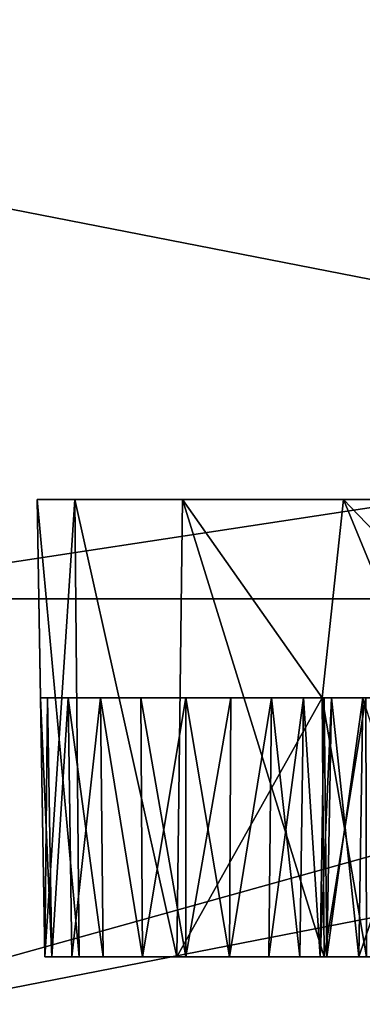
# Model space of a CAD drawing. Header units: millimetres. Extents: x -55 to 125, y -37 to 29.
# Tile 4 of 74: x -10 to -8.27, y -3.04 to 1.92. Entities that reach past the tile are written whole.
import ezdxf

# ---------------------------------------------------------------- set-up
doc = ezdxf.new("R2010")
doc.units = ezdxf.units.MM
doc.header["$LTSCALE"] = 33.374815
for name, color, linetype in [('18', 7, 'CONTINUOUS'), ('22', 7, 'CONTINUOUS'), ('270', 7, 'CONTINUOUS'), ('271', 7, 'CONTINUOUS'), ('320', 7, 'CONTINUOUS'), ('321', 7, 'CONTINUOUS'), ('322', 7, 'CONTINUOUS'), ('323', 7, 'CONTINUOUS'), ('324', 7, 'CONTINUOUS'), ('325', 7, 'CONTINUOUS'), ('326', 7, 'CONTINUOUS'), ('327', 7, 'CONTINUOUS'), ('328', 7, 'CONTINUOUS'), ('329', 7, 'CONTINUOUS'), ('330', 7, 'CONTINUOUS'), ('5', 7, 'CONTINUOUS'), ('64', 7, 'CONTINUOUS'), ('67', 7, 'CONTINUOUS'), ('68', 7, 'CONTINUOUS'), ('7', 7, 'CONTINUOUS')]:
    doc.layers.add(name, color=color, linetype=linetype)

msp = doc.modelspace()

# ---------------------------------------------------------------- linework, layer by layer
at = {"layer": '18', "color": 250, "linetype": 'Continuous', "true_color": 0x2f3335}
for points in [[(43, 12, 55), (-43, 12, 55), (43, 0, 54.8429), (43, 12, 55)], [(43, -12, 54.6858), (-43, 12, 55), (-43, 0, 54.8429), (43, -12, 54.6858)], [(-43, 12, 55), (43, -12, 54.6858), (43, 0, 54.8429), (-43, 12, 55)], [(-43, -12, 54.6858), (43, -12, 54.6858), (-43, 0, 54.8429), (-43, -12, 54.6858)]]:
    msp.add_3dface(points, dxfattribs=at)
at = {"layer": '22', "color": 250, "linetype": 'Continuous', "true_color": 0x2f3335}
for points in [[(-43, -12, -54.6858), (43, 12, -55), (43, 0, -54.8429), (-43, -12, -54.6858)], [(43, 12, -55), (-43, -12, -54.6858), (-43, 0, -54.8429), (43, 12, -55)], [(-43, 12, -55), (43, 12, -55), (-43, 0, -54.8429), (-43, 12, -55)], [(43, -12, -54.6858), (-43, -12, -54.6858), (43, 0, -54.8429), (43, -12, -54.6858)]]:
    msp.add_3dface(points, dxfattribs=at)
at = {"layer": '270', "color": 7, "linetype": 'Continuous', "true_color": 0xfafafa}
for points in [[(-9.8933, -1.5, -12.6829), (-9.8575, -1.5, -12.4566), (-9.1608, -1.5, 11.9504), (-9.8933, -1.5, -12.6829)], [(-9.7535, -1.5, 12.2524), (-9.8933, -1.5, -12.6829), (-9.5913, -1.5, 12.0903), (-9.7535, -1.5, 12.2524)], [(-9.5913, -1.5, 12.0903), (-9.8933, -1.5, -12.6829), (-9.3872, -1.5, 11.9862), (-9.5913, -1.5, 12.0903)], [(-9.3872, -1.5, 11.9862), (-9.8933, -1.5, -12.6829), (-9.1608, -1.5, 11.9504), (-9.3872, -1.5, 11.9862)], [(-9.8933, -1.5, 12.6829), (-9.8933, -1.5, -12.6829), (-9.8575, -1.5, 12.4566), (-9.8933, -1.5, 12.6829)], [(-9.8575, -1.5, 12.4566), (-9.8933, -1.5, -12.6829), (-9.7535, -1.5, 12.2524), (-9.8575, -1.5, 12.4566)], [(-9.8575, -1.5, -12.4566), (-9.7535, -1.5, -12.2524), (-9.1608, -1.5, 11.9504), (-9.8575, -1.5, -12.4566)], [(-9.7535, -1.5, -12.2524), (-9.5913, -1.5, -12.0903), (-9.1608, -1.5, 11.9504), (-9.7535, -1.5, -12.2524)], [(-9.5913, -1.5, -12.0903), (-9.3872, -1.5, -11.9862), (-9.1608, -1.5, 11.9504), (-9.5913, -1.5, -12.0903)], [(-9.3872, -1.5, -11.9862), (-9.1608, -1.5, -11.9504), (-9.1608, -1.5, 11.9504), (-9.3872, -1.5, -11.9862)], [(-8.4282, -1.5, 12.6829), (-9.1608, -1.5, -11.9504), (-8.1606, -1.5, 17.9069), (-8.4282, -1.5, 12.6829)], [(-8.4641, -1.5, 12.4566), (-9.1608, -1.5, -11.9504), (-8.4282, -1.5, 12.6829), (-8.4641, -1.5, 12.4566)], [(-8.5681, -1.5, 12.2524), (-9.1608, -1.5, -11.9504), (-8.4641, -1.5, 12.4566), (-8.5681, -1.5, 12.2524)], [(-8.7303, -1.5, 12.0903), (-9.1608, -1.5, -11.9504), (-8.5681, -1.5, 12.2524), (-8.7303, -1.5, 12.0903)], [(-8.9344, -1.5, 11.9862), (-9.1608, -1.5, -11.9504), (-8.7303, -1.5, 12.0903), (-8.9344, -1.5, 11.9862)], [(-9.1608, -1.5, 11.9504), (-9.1608, -1.5, -11.9504), (-8.9344, -1.5, 11.9862), (-9.1608, -1.5, 11.9504)], [(-9.1608, -1.5, -11.9504), (-8.9344, -1.5, -11.9862), (-8.1606, -1.5, 17.9069), (-9.1608, -1.5, -11.9504)], [(-8.9344, -1.5, -11.9862), (-8.7303, -1.5, -12.0903), (-8.1606, -1.5, 17.9069), (-8.9344, -1.5, -11.9862)], [(-8.7303, -1.5, -12.0903), (-8.5681, -1.5, -12.2524), (-8.1606, -1.5, 17.9069), (-8.7303, -1.5, -12.0903)], [(-8.5681, -1.5, -12.2524), (-8.4641, -1.5, -12.4566), (-8.1606, -1.5, 17.9069), (-8.5681, -1.5, -12.2524)], [(-8.4747, -1.5, -23.243), (-7.9561, -1.5, -23.4219), (-8.2548, -1.5, -23.3076), (-8.4747, -1.5, -23.243)], [(-8.4747, -1.5, 23.243), (-8.2548, -1.5, 23.3076), (-7.9561, -1.5, 23.4219), (-8.4747, -1.5, 23.243)], [(-8.4641, -1.5, -12.4566), (-8.4282, -1.5, -12.6829), (-8.1606, -1.5, 17.9069), (-8.4641, -1.5, -12.4566)], [(-8.4282, -1.5, 21), (-8.4282, -1.5, 12.6829), (-8.1606, -1.5, 17.9069), (-8.4282, -1.5, 21)], [(-8.2707, -1.5, 21.5439), (-8.4282, -1.5, 21), (8.2707, -1.5, 21.5439), (-8.2707, -1.5, 21.5439)], [(-8.1606, -1.5, 17.9069), (-8.4282, -1.5, -12.6829), (-8.1606, -1.5, -17.9069), (-8.1606, -1.5, 17.9069)], [(-6.8677, -1.5, -19.1998), (-8.4282, -1.5, -21), (6.8677, -1.5, -19.1998), (-6.8677, -1.5, -19.1998)], [(-7.2033, -1.5, -19.1558), (-8.4282, -1.5, -21), (-6.8677, -1.5, -19.1998), (-7.2033, -1.5, -19.1558)], [(-7.5151, -1.5, -19.0271), (-8.4282, -1.5, -21), (-7.2033, -1.5, -19.1558), (-7.5151, -1.5, -19.0271)], [(-7.7819, -1.5, -18.8229), (-8.4282, -1.5, -21), (-7.5151, -1.5, -19.0271), (-7.7819, -1.5, -18.8229)], [(-7.9868, -1.5, -18.5563), (-8.4282, -1.5, -21), (-7.7819, -1.5, -18.8229), (-7.9868, -1.5, -18.5563)], [(-8.1163, -1.5, -18.2437), (-8.4282, -1.5, -21), (-7.9868, -1.5, -18.5563), (-8.1163, -1.5, -18.2437)], [(-8.1606, -1.5, -17.9069), (-8.4282, -1.5, -21), (-8.1163, -1.5, -18.2437), (-8.1606, -1.5, -17.9069)], [(-8.4282, -1.5, -12.6829), (-8.4282, -1.5, -21), (-8.1606, -1.5, -17.9069), (-8.4282, -1.5, -12.6829)], [(-8.4282, -1.5, 21), (-8.1606, -1.5, 17.9069), (-8.1166, -1.5, 18.2425), (-8.4282, -1.5, 21)], [(-6.8677, -1.5, 19.1998), (-8.4282, -1.5, 21), (-7.2045, -1.5, 19.1555), (-6.8677, -1.5, 19.1998)], [(-7.2045, -1.5, 19.1555), (-8.4282, -1.5, 21), (-7.5171, -1.5, 19.026), (-7.2045, -1.5, 19.1555)], [(-7.5171, -1.5, 19.026), (-8.4282, -1.5, 21), (-7.7837, -1.5, 18.8211), (-7.5171, -1.5, 19.026)], [(8.4282, -1.5, 21), (-8.4282, -1.5, 21), (-6.8677, -1.5, 19.1998), (8.4282, -1.5, 21)], [(-8.2707, -1.5, -21.5439), (8.4282, -1.5, -21), (-8.4282, -1.5, -21), (-8.2707, -1.5, -21.5439)], [(8.2707, -1.5, 21.5439), (-8.4282, -1.5, 21), (8.4282, -1.5, 21), (8.2707, -1.5, 21.5439)], [(-7.7837, -1.5, 18.8211), (-8.4282, -1.5, 21), (-7.9879, -1.5, 18.5543), (-7.7837, -1.5, 18.8211)], [(-7.9879, -1.5, 18.5543), (-8.4282, -1.5, 21), (-8.1166, -1.5, 18.2425), (-7.9879, -1.5, 18.5543)], [(-8.4282, -1.5, -21), (8.4282, -1.5, -21), (6.8677, -1.5, -19.1998), (-8.4282, -1.5, -21)]]:
    msp.add_3dface(points, dxfattribs=at)
at = {"layer": '271', "color": 7, "linetype": 'Continuous', "true_color": 0xfafafa}
for points in [[(-8.7226, -0.5, 18.632), (-9.9108, -0.5, 21), (-8.2748, -0.5, 19.3056), (-8.7226, -0.5, 18.632)], [(-8.8809, -0.5, 17.8316), (-9.9108, -0.5, 21), (-8.7226, -0.5, 18.632), (-8.8809, -0.5, 17.8316)], [(-8.2748, -0.5, 19.3056), (-9.9108, -0.5, 21), (-7.603, -0.5, 19.7576), (-8.2748, -0.5, 19.3056)], [(-7.603, -0.5, 19.7576), (-9.9108, -0.5, 21), (-6.7924, -0.5, 19.9201), (-7.603, -0.5, 19.7576)], [(-8.8809, -0.5, -17.8316), (-9.9108, -0.5, 21), (-8.8809, -0.5, 17.8316), (-8.8809, -0.5, -17.8316)], [(-9.9108, -0.5, 21), (6.7924, -0.5, 19.9201), (-6.7924, -0.5, 19.9201), (-9.9108, -0.5, 21)], [(-9.9108, -0.5, 21), (9.9108, -0.5, 21), (6.7924, -0.5, 19.9201), (-9.9108, -0.5, 21)], [(-9.9108, -0.5, -21), (-9.9108, -0.5, 21), (-8.8809, -0.5, -17.8316), (-9.9108, -0.5, -21)], [(-9.7205, -0.5, -21.9567), (-9.9108, -0.5, -21), (9.7205, -0.5, -21.9567), (-9.7205, -0.5, -21.9567)], [(9.7205, -0.5, -21.9567), (-9.9108, -0.5, -21), (9.9108, -0.5, -21), (9.7205, -0.5, -21.9567)], [(-9.9108, -0.5, 21), (-9.7205, -0.5, 21.9567), (9.9108, -0.5, 21), (-9.9108, -0.5, 21)], [(9.9108, -0.5, -21), (-9.9108, -0.5, -21), (-6.7924, -0.5, -19.9201), (9.9108, -0.5, -21)], [(-8.7184, -0.5, -18.6422), (-9.9108, -0.5, -21), (-8.8809, -0.5, -17.8316), (-8.7184, -0.5, -18.6422)], [(-8.2664, -0.5, -19.314), (-9.9108, -0.5, -21), (-8.7184, -0.5, -18.6422), (-8.2664, -0.5, -19.314)], [(-7.5928, -0.5, -19.7618), (-9.9108, -0.5, -21), (-8.2664, -0.5, -19.314), (-7.5928, -0.5, -19.7618)], [(-6.7924, -0.5, -19.9201), (-9.9108, -0.5, -21), (-7.5928, -0.5, -19.7618), (-6.7924, -0.5, -19.9201)], [(-9.7205, -0.5, 21.9567), (-9.1786, -0.5, 22.7678), (9.7205, -0.5, 21.9567), (-9.7205, -0.5, 21.9567)], [(9.9108, -0.5, 21), (-9.7205, -0.5, 21.9567), (9.7205, -0.5, 21.9567), (9.9108, -0.5, 21)], [(9.1786, -0.5, -22.7678), (-9.7205, -0.5, -21.9567), (9.7205, -0.5, -21.9567), (9.1786, -0.5, -22.7678)], [(-9.1786, -0.5, -22.7678), (-9.7205, -0.5, -21.9567), (9.1786, -0.5, -22.7678), (-9.1786, -0.5, -22.7678)], [(-9.1786, -0.5, 22.7678), (-8.3675, -0.5, 23.3097), (9.1786, -0.5, 22.7678), (-9.1786, -0.5, 22.7678)], [(9.7205, -0.5, 21.9567), (-9.1786, -0.5, 22.7678), (9.1786, -0.5, 22.7678), (9.7205, -0.5, 21.9567)], [(8.3675, -0.5, -23.3097), (-9.1786, -0.5, -22.7678), (9.1786, -0.5, -22.7678), (8.3675, -0.5, -23.3097)], [(-8.3675, -0.5, -23.3097), (-9.1786, -0.5, -22.7678), (8.3675, -0.5, -23.3097), (-8.3675, -0.5, -23.3097)], [(-8.3675, -0.5, 23.3097), (-7.4108, -0.5, 23.5), (8.3675, -0.5, 23.3097), (-8.3675, -0.5, 23.3097)], [(9.1786, -0.5, 22.7678), (-8.3675, -0.5, 23.3097), (8.3675, -0.5, 23.3097), (9.1786, -0.5, 22.7678)], [(-6.5, -0.5, -23.5), (-8.3675, -0.5, -23.3097), (6.5, -0.5, -23.5), (-6.5, -0.5, -23.5)], [(7.4108, -0.5, -23.5), (-8.3675, -0.5, -23.3097), (8.3675, -0.5, -23.3097), (7.4108, -0.5, -23.5)], [(6.5, -0.5, -23.5), (-8.3675, -0.5, -23.3097), (7.4108, -0.5, -23.5), (6.5, -0.5, -23.5)], [(-7.4108, -0.5, -23.5), (-8.3675, -0.5, -23.3097), (-6.5, -0.5, -23.5), (-7.4108, -0.5, -23.5)]]:
    msp.add_3dface(points, dxfattribs=at)
at = {"layer": '320', "color": 7, "linetype": 'Continuous', "true_color": 0xfafafa}
for points in [[(-9.9108, -0.5, -21), (-9.7205, -0.5, -21.9567), (-9.8706, -2.8035, -21), (-9.9108, -0.5, -21)], [(-9.8706, -2.8035, -21), (-9.7205, -0.5, -21.9567), (-9.6988, -2.8035, -21.9032), (-9.8706, -2.8035, -21)], [(-9.6988, -2.8035, -21.9032), (-9.7205, -0.5, -21.9567), (-9.2074, -2.8035, -22.6801), (-9.6988, -2.8035, -21.9032)], [(-9.7205, -0.5, -21.9567), (-9.1786, -0.5, -22.7678), (-9.2074, -2.8035, -22.6801), (-9.7205, -0.5, -21.9567)], [(-9.1786, -0.5, -22.7678), (-8.4747, -1.5, -23.243), (-9.2074, -2.8035, -22.6801), (-9.1786, -0.5, -22.7678)], [(-8.4747, -1.5, -23.243), (-9.1786, -0.5, -22.7678), (-8.3675, -0.5, -23.3097), (-8.4747, -1.5, -23.243)], [(-7.9561, -1.5, -23.4219), (-8.4747, -1.5, -23.243), (-8.3675, -0.5, -23.3097), (-7.9561, -1.5, -23.4219)], [(-7.9561, -1.5, -23.4219), (-8.3675, -0.5, -23.3097), (-7.4108, -0.5, -23.5), (-7.9561, -1.5, -23.4219)], [(-9.2074, -2.8035, -22.6801), (-8.4747, -1.5, -23.243), (-8.465, -2.8035, -23.2224), (-9.2074, -2.8035, -22.6801)]]:
    msp.add_3dface(points, dxfattribs=at)
at = {"layer": '321', "color": 7, "linetype": 'Continuous', "true_color": 0xfafafa}
for points in [[(-8.4747, -1.5, -23.243), (-8.2548, -1.5, -23.3076), (-8.465, -2.8035, -23.2224), (-8.4747, -1.5, -23.243)], [(-8.465, -2.8035, -23.2224), (-8.2548, -1.5, -23.3076), (-8.2519, -2.8035, -23.2851), (-8.465, -2.8035, -23.2224)]]:
    msp.add_3dface(points, dxfattribs=at)
at = {"layer": '322', "color": 7, "linetype": 'Continuous', "true_color": 0xfafafa}
for points in [[(-8.2899, -2.8035, -21.556), (-8.4282, -1.5, -21), (-8.451, -2.8035, -21), (-8.2899, -2.8035, -21.556)], [(-8.2707, -1.5, -21.5439), (-8.4282, -1.5, -21), (-8.2899, -2.8035, -21.556), (-8.2707, -1.5, -21.5439)], [(-7.8566, -2.8035, -21.9398), (-8.2707, -1.5, -21.5439), (-8.2899, -2.8035, -21.556), (-7.8566, -2.8035, -21.9398)]]:
    msp.add_3dface(points, dxfattribs=at)
at = {"layer": '323', "color": 7, "linetype": 'Continuous', "true_color": 0xfafafa}
for points in [[(-8.4282, -1.5, -21), (-8.4282, -1.5, -12.6829), (-8.451, -2.8035, -21), (-8.4282, -1.5, -21)], [(-8.451, -2.8035, -21), (-8.4282, -1.5, -12.6829), (-8.451, -2.8035, -12.6829), (-8.451, -2.8035, -21)]]:
    msp.add_3dface(points, dxfattribs=at)
at = {"layer": '324', "color": 7, "linetype": 'Continuous', "true_color": 0xfafafa}
for points in [[(-9.8575, -1.5, -12.4566), (-9.8933, -1.5, -12.6829), (-9.8358, -2.8035, -12.4636), (-9.8575, -1.5, -12.4566)], [(-9.8358, -2.8035, -12.4636), (-9.8933, -1.5, -12.6829), (-9.8706, -2.8035, -12.6829), (-9.8358, -2.8035, -12.4636)], [(-9.7535, -1.5, -12.2524), (-9.8575, -1.5, -12.4566), (-9.8358, -2.8035, -12.4636), (-9.7535, -1.5, -12.2524)], [(-9.735, -2.8035, -12.2657), (-9.7535, -1.5, -12.2524), (-9.8358, -2.8035, -12.4636), (-9.735, -2.8035, -12.2657)], [(-9.5913, -1.5, -12.0903), (-9.7535, -1.5, -12.2524), (-9.578, -2.8035, -12.1087), (-9.5913, -1.5, -12.0903)], [(-9.578, -2.8035, -12.1087), (-9.7535, -1.5, -12.2524), (-9.735, -2.8035, -12.2657), (-9.578, -2.8035, -12.1087)], [(-9.3872, -1.5, -11.9862), (-9.5913, -1.5, -12.0903), (-9.3801, -2.8035, -12.0079), (-9.3872, -1.5, -11.9862)], [(-9.3801, -2.8035, -12.0079), (-9.5913, -1.5, -12.0903), (-9.578, -2.8035, -12.1087), (-9.3801, -2.8035, -12.0079)], [(-9.1608, -2.8035, -11.9731), (-9.3872, -1.5, -11.9862), (-9.3801, -2.8035, -12.0079), (-9.1608, -2.8035, -11.9731)], [(-9.1608, -1.5, -11.9504), (-9.3872, -1.5, -11.9862), (-9.1608, -2.8035, -11.9731), (-9.1608, -1.5, -11.9504)], [(-8.9415, -2.8035, -12.0079), (-9.1608, -1.5, -11.9504), (-9.1608, -2.8035, -11.9731), (-8.9415, -2.8035, -12.0079)], [(-8.9344, -1.5, -11.9862), (-9.1608, -1.5, -11.9504), (-8.9415, -2.8035, -12.0079), (-8.9344, -1.5, -11.9862)], [(-8.7436, -2.8035, -12.1087), (-8.7303, -1.5, -12.0903), (-8.9415, -2.8035, -12.0079), (-8.7436, -2.8035, -12.1087)], [(-8.7303, -1.5, -12.0903), (-8.9344, -1.5, -11.9862), (-8.9415, -2.8035, -12.0079), (-8.7303, -1.5, -12.0903)], [(-8.5866, -2.8035, -12.2657), (-8.7303, -1.5, -12.0903), (-8.7436, -2.8035, -12.1087), (-8.5866, -2.8035, -12.2657)], [(-8.5681, -1.5, -12.2524), (-8.7303, -1.5, -12.0903), (-8.5866, -2.8035, -12.2657), (-8.5681, -1.5, -12.2524)], [(-8.4857, -2.8035, -12.4636), (-8.5681, -1.5, -12.2524), (-8.5866, -2.8035, -12.2657), (-8.4857, -2.8035, -12.4636)], [(-8.4641, -1.5, -12.4566), (-8.5681, -1.5, -12.2524), (-8.4857, -2.8035, -12.4636), (-8.4641, -1.5, -12.4566)], [(-8.451, -2.8035, -12.6829), (-8.4641, -1.5, -12.4566), (-8.4857, -2.8035, -12.4636), (-8.451, -2.8035, -12.6829)], [(-8.4282, -1.5, -12.6829), (-8.4641, -1.5, -12.4566), (-8.451, -2.8035, -12.6829), (-8.4282, -1.5, -12.6829)]]:
    msp.add_3dface(points, dxfattribs=at)
at = {"layer": '325', "color": 7, "linetype": 'Continuous', "true_color": 0xfafafa}
for points in [[(-9.9108, -0.5, 21), (-9.8933, -1.5, 12.6829), (-9.8706, -2.8035, 21), (-9.9108, -0.5, 21)], [(-9.8933, -1.5, 12.6829), (-9.9108, -0.5, 21), (-9.9108, -0.5, -21), (-9.8933, -1.5, 12.6829)], [(-9.8933, -1.5, -12.6829), (-9.9108, -0.5, -21), (-9.8706, -2.8035, -12.6829), (-9.8933, -1.5, -12.6829)], [(-9.8933, -1.5, -12.6829), (-9.8933, -1.5, 12.6829), (-9.9108, -0.5, -21), (-9.8933, -1.5, -12.6829)], [(-9.9108, -0.5, -21), (-9.8706, -2.8035, -21), (-9.8706, -2.8035, -12.6829), (-9.9108, -0.5, -21)], [(-9.8706, -2.8035, 21), (-9.8933, -1.5, 12.6829), (-9.8706, -2.8035, 12.6829), (-9.8706, -2.8035, 21)]]:
    msp.add_3dface(points, dxfattribs=at)
at = {"layer": '326', "color": 7, "linetype": 'Continuous', "true_color": 0xfafafa}
for points in [[(-9.9108, -0.5, 21), (-9.8706, -2.8035, 21), (-9.6988, -2.8035, 21.9032), (-9.9108, -0.5, 21)], [(-9.7205, -0.5, 21.9567), (-9.9108, -0.5, 21), (-9.6988, -2.8035, 21.9032), (-9.7205, -0.5, 21.9567)], [(-9.2074, -2.8035, 22.6801), (-9.7205, -0.5, 21.9567), (-9.6988, -2.8035, 21.9032), (-9.2074, -2.8035, 22.6801)], [(-9.1786, -0.5, 22.7678), (-9.7205, -0.5, 21.9567), (-9.2074, -2.8035, 22.6801), (-9.1786, -0.5, 22.7678)], [(-8.465, -2.8035, 23.2224), (-9.1786, -0.5, 22.7678), (-9.2074, -2.8035, 22.6801), (-8.465, -2.8035, 23.2224)], [(-8.4747, -1.5, 23.243), (-8.3675, -0.5, 23.3097), (-9.1786, -0.5, 22.7678), (-8.4747, -1.5, 23.243)], [(-8.4747, -1.5, 23.243), (-9.1786, -0.5, 22.7678), (-8.465, -2.8035, 23.2224), (-8.4747, -1.5, 23.243)], [(-8.4747, -1.5, 23.243), (-7.9561, -1.5, 23.4219), (-8.3675, -0.5, 23.3097), (-8.4747, -1.5, 23.243)], [(-7.9561, -1.5, 23.4219), (-7.4108, -1.5, 23.4825), (-8.3675, -0.5, 23.3097), (-7.9561, -1.5, 23.4219)], [(-7.4108, -1.5, 23.4825), (-7.4108, -0.5, 23.5), (-8.3675, -0.5, 23.3097), (-7.4108, -1.5, 23.4825)]]:
    msp.add_3dface(points, dxfattribs=at)
at = {"layer": '327', "color": 7, "linetype": 'Continuous', "true_color": 0xfafafa}
for points in [[(-8.4747, -1.5, 23.243), (-8.465, -2.8035, 23.2224), (-8.2519, -2.8035, 23.2851), (-8.4747, -1.5, 23.243)], [(-8.2548, -1.5, 23.3076), (-8.4747, -1.5, 23.243), (-8.2519, -2.8035, 23.2851), (-8.2548, -1.5, 23.3076)]]:
    msp.add_3dface(points, dxfattribs=at)
at = {"layer": '328', "color": 7, "linetype": 'Continuous', "true_color": 0xfafafa}
for points in [[(-8.4282, -1.5, 21), (-8.2707, -1.5, 21.5439), (-8.451, -2.8035, 21), (-8.4282, -1.5, 21)], [(-8.451, -2.8035, 21), (-8.2707, -1.5, 21.5439), (-8.2899, -2.8035, 21.556), (-8.451, -2.8035, 21)], [(-8.2707, -1.5, 21.5439), (-7.8468, -1.5, 21.9193), (-8.2899, -2.8035, 21.556), (-8.2707, -1.5, 21.5439)], [(-7.8468, -1.5, 21.9193), (-7.8566, -2.8035, 21.9398), (-8.2899, -2.8035, 21.556), (-7.8468, -1.5, 21.9193)]]:
    msp.add_3dface(points, dxfattribs=at)
at = {"layer": '329', "color": 7, "linetype": 'Continuous', "true_color": 0xfafafa}
for points in [[(-8.4282, -1.5, 21), (-8.451, -2.8035, 21), (-8.451, -2.8035, 12.6829), (-8.4282, -1.5, 21)], [(-8.4282, -1.5, 12.6829), (-8.4282, -1.5, 21), (-8.451, -2.8035, 12.6829), (-8.4282, -1.5, 12.6829)]]:
    msp.add_3dface(points, dxfattribs=at)
at = {"layer": '330', "color": 7, "linetype": 'Continuous', "true_color": 0xfafafa}
for points in [[(-9.8933, -1.5, 12.6829), (-9.8575, -1.5, 12.4566), (-9.8706, -2.8035, 12.6829), (-9.8933, -1.5, 12.6829)], [(-9.8706, -2.8035, 12.6829), (-9.8575, -1.5, 12.4566), (-9.8358, -2.8035, 12.4636), (-9.8706, -2.8035, 12.6829)], [(-9.8575, -1.5, 12.4566), (-9.7535, -1.5, 12.2524), (-9.8358, -2.8035, 12.4636), (-9.8575, -1.5, 12.4566)], [(-9.8358, -2.8035, 12.4636), (-9.7535, -1.5, 12.2524), (-9.735, -2.8035, 12.2657), (-9.8358, -2.8035, 12.4636)], [(-9.7535, -1.5, 12.2524), (-9.5913, -1.5, 12.0903), (-9.735, -2.8035, 12.2657), (-9.7535, -1.5, 12.2524)], [(-9.735, -2.8035, 12.2657), (-9.5913, -1.5, 12.0903), (-9.578, -2.8035, 12.1087), (-9.735, -2.8035, 12.2657)], [(-9.578, -2.8035, 12.1087), (-9.5913, -1.5, 12.0903), (-9.3801, -2.8035, 12.0079), (-9.578, -2.8035, 12.1087)], [(-9.5913, -1.5, 12.0903), (-9.3872, -1.5, 11.9862), (-9.3801, -2.8035, 12.0079), (-9.5913, -1.5, 12.0903)], [(-9.3872, -1.5, 11.9862), (-9.1608, -1.5, 11.9504), (-9.3801, -2.8035, 12.0079), (-9.3872, -1.5, 11.9862)], [(-9.3801, -2.8035, 12.0079), (-9.1608, -1.5, 11.9504), (-9.1608, -2.8035, 11.9731), (-9.3801, -2.8035, 12.0079)], [(-9.1608, -1.5, 11.9504), (-8.9344, -1.5, 11.9862), (-9.1608, -2.8035, 11.9731), (-9.1608, -1.5, 11.9504)], [(-9.1608, -2.8035, 11.9731), (-8.9344, -1.5, 11.9862), (-8.9415, -2.8035, 12.0079), (-9.1608, -2.8035, 11.9731)], [(-8.9415, -2.8035, 12.0079), (-8.7303, -1.5, 12.0903), (-8.7436, -2.8035, 12.1087), (-8.9415, -2.8035, 12.0079)], [(-8.9344, -1.5, 11.9862), (-8.7303, -1.5, 12.0903), (-8.9415, -2.8035, 12.0079), (-8.9344, -1.5, 11.9862)], [(-8.7436, -2.8035, 12.1087), (-8.5681, -1.5, 12.2524), (-8.5866, -2.8035, 12.2657), (-8.7436, -2.8035, 12.1087)], [(-8.7303, -1.5, 12.0903), (-8.5681, -1.5, 12.2524), (-8.7436, -2.8035, 12.1087), (-8.7303, -1.5, 12.0903)], [(-8.5866, -2.8035, 12.2657), (-8.5681, -1.5, 12.2524), (-8.4857, -2.8035, 12.4636), (-8.5866, -2.8035, 12.2657)], [(-8.5681, -1.5, 12.2524), (-8.4641, -1.5, 12.4566), (-8.4857, -2.8035, 12.4636), (-8.5681, -1.5, 12.2524)], [(-8.4282, -1.5, 12.6829), (-8.451, -2.8035, 12.6829), (-8.4857, -2.8035, 12.4636), (-8.4282, -1.5, 12.6829)], [(-8.4641, -1.5, 12.4566), (-8.4282, -1.5, 12.6829), (-8.4857, -2.8035, 12.4636), (-8.4641, -1.5, 12.4566)]]:
    msp.add_3dface(points, dxfattribs=at)
at = {"layer": '5', "color": 250, "linetype": 'Continuous', "true_color": 0x2f3335}
for points in [[(-43.5, -9.5, -47.5), (43.5, -9.5, -47.5), (-43.5, 7.5, -47.5), (-43.5, -9.5, -47.5)], [(-43.5, 7.5, -47.5), (43.5, -9.5, -47.5), (43.5, 7.5, -47.5), (-43.5, 7.5, -47.5)]]:
    msp.add_3dface(points, dxfattribs=at)
at = {"layer": '64', "color": 7, "linetype": 'Continuous'}
for points in [[(-7.7654, -1, 19.8478), (-11.25, -1, 22.25), (-8.4142, -1, 19.4142), (-7.7654, -1, 19.8478)], [(-8.4142, -1, 19.4142), (-11.25, -1, 22.25), (-8.8478, -1, 18.7654), (-8.4142, -1, 19.4142)], [(-7, -1, 20), (-11.25, -1, 22.25), (-7.7654, -1, 19.8478), (-7, -1, 20)], [(11.25, -1, 22.25), (-11.25, -1, 22.25), (-7, -1, 20), (11.25, -1, 22.25)], [(-8.8478, -1, 18.7654), (-11.25, -1, 22.25), (-9, -1, 18), (-8.8478, -1, 18.7654)], [(-11.25, -1, 22.25), (-11.25, -1, -22.25), (-9, -1, 18), (-11.25, -1, 22.25)], [(-11.25, -1, -22.25), (11.25, -1, -22.25), (7, -1, -20), (-11.25, -1, -22.25)], [(-9, -1, -18), (-11.25, -1, -22.25), (-8.8478, -1, -18.7654), (-9, -1, -18)], [(-11.25, -1, -22.25), (-9, -1, -18), (-9, -1, 18), (-11.25, -1, -22.25)], [(-8.8478, -1, -18.7654), (-11.25, -1, -22.25), (-8.4142, -1, -19.4142), (-8.8478, -1, -18.7654)], [(-8.4142, -1, -19.4142), (-11.25, -1, -22.25), (-7.7654, -1, -19.8478), (-8.4142, -1, -19.4142)], [(-7.7654, -1, -19.8478), (-11.25, -1, -22.25), (-7, -1, -20), (-7.7654, -1, -19.8478)], [(-7, -1, -20), (-11.25, -1, -22.25), (7, -1, -20), (-7, -1, -20)]]:
    msp.add_3dface(points, dxfattribs=at)
at = {"layer": '67', "color": 7, "linetype": 'Continuous'}
for points in [[(-41.25, 7, -41.25), (41.25, 7, -41.25), (-11.25, -1, -22.25), (-41.25, 7, -41.25)], [(-11.25, -1, -22.25), (41.25, 7, -41.25), (11.25, -1, -22.25), (-11.25, -1, -22.25)]]:
    msp.add_3dface(points, dxfattribs=at)
at = {"layer": '68', "color": 7, "linetype": 'Continuous'}
for points in [[(41.25, 7, 41.25), (-41.25, 7, 41.25), (11.25, -1, 22.25), (41.25, 7, 41.25)], [(-41.25, 7, 41.25), (-11.25, -1, 22.25), (11.25, -1, 22.25), (-41.25, 7, 41.25)]]:
    msp.add_3dface(points, dxfattribs=at)
at = {"layer": '7', "color": 250, "linetype": 'Continuous', "true_color": 0x2f3335}
for points in [[(43.5, 7.5, 47.5), (-43.5, -9.5, 47.5), (-43.5, 7.5, 47.5), (43.5, 7.5, 47.5)], [(43.5, -9.5, 47.5), (-43.5, -9.5, 47.5), (43.5, 7.5, 47.5), (43.5, -9.5, 47.5)]]:
    msp.add_3dface(points, dxfattribs=at)

doc.saveas('drawing.dxf')
